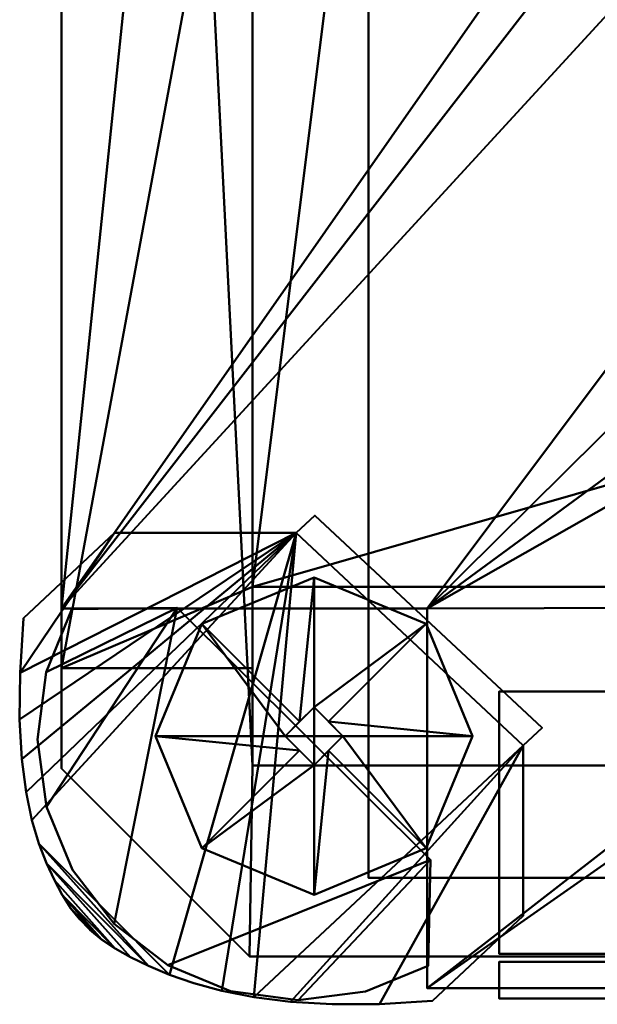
# Model space of a CAD drawing. Header units: millimetres. Extents: x -345 to 345, y -253 to 266.
# Tile 1 of 27: x -345 to -282, y -221 to -113. Entities that reach past the tile are written whole.
import ezdxf

# ---------------------------------------------------------------- set-up
doc = ezdxf.new("R2010")
doc.units = ezdxf.units.MM
doc.layers.add('A-GENM', color=13, linetype='Continuous', lineweight=30)
doc.layers.add('Q-SPCQ', color=91, linetype='Continuous', lineweight=30)

# ---------------------------------------------------------------- blocks, each defined once
blk = doc.blocks.new('Pieds - Pieds-571179-Vue 1')
at = {"layer": 'A-GENM', "lineweight": 40}
mesh = blk.add_polyface(dxfattribs=at)
corners = [(-21.85, 22.23, 2183.68), (-31.8, 12.92, 2183.68), (-32.18, 6.92, 2183.68), (-32.23, 1.81, 2183.68), (-31.99, -2.51, 2183.68), (-31.53, -6.15, 2183.68), (-30.89, -9.2, 2183.68), (-30.13, -11.75, 2183.68), (-29.29, -13.91, 2183.68), (-28.43, -15.76, 2183.68), (-27.56, -17.38, 2183.68), (-26.65, -18.81, 2183.68), (-25.65, -20.07, 2183.68), (-24.54, -21.2, 2183.68), (-23.26, -22.24, 2183.68), (-21.79, -23.23, 2183.68), (-20.09, -24.18, 2183.68), (-18.11, -25.14, 2183.68), (-15.82, -26.11, 2183.68), (-13.17, -27.04, 2183.68), (-10.11, -27.87, 2183.68), (-6.59, -28.57, 2183.68), (-2.58, -29.07, 2183.68), (1.99, -29.34, 2183.68), (7.15, -29.32, 2183.68), (12.96, -28.97, 2183.68), (22.9, -19.66, 2183.68), (22.9, -1.04, 2183.68), (24.99, 0.91, 2183.68), (0.09, 24.15, 2183.68), (-1.96, 22.23, 2183.68)]
mesh.append_faces([[corners[k] for k in face] for face in [(2, 0, 1)]], dxfattribs={"vtx0": -1})
mesh.append_faces([[corners[k] for k in face] for face in [(18, 30, 6, 7)]], dxfattribs={"vtx0": -1, "vtx1": -1, "vtx3": -1})
mesh.append_faces([[corners[k] for k in face] for face in [(27, 21, 22), (15, 9, 10), (16, 8, 9, 15)]], dxfattribs={"vtx0": -1, "vtx2": -1})
mesh.append_faces([[corners[k] for k in face] for face in [(30, 20, 21, 27)]], dxfattribs={"vtx0": -1, "vtx2": -1, "vtx3": -1})
mesh.append_faces([[corners[k] for k in face] for face in [(30, 3, 4, 5), (27, 22, 23, 24), (30, 18, 19, 20)]], dxfattribs={"vtx0": -1, "vtx3": -1})
mesh.append_faces([[corners[k] for k in face] for face in [(29, 30, 27, 28)]], dxfattribs={"vtx1": -1})
mesh.append_faces([[corners[k] for k in face] for face in [(16, 17, 8), (5, 6, 30)]], dxfattribs={"vtx1": -1, "vtx2": -1})
mesh.append_faces([[corners[k] for k in face] for face in [(30, 0, 2, 3), (7, 8, 17, 18), (10, 11, 14, 15)]], dxfattribs={"vtx1": -1, "vtx3": -1})
mesh.append_faces([[corners[k] for k in face] for face in [(24, 25, 26, 27), (11, 12, 13, 14)]], dxfattribs={"vtx3": -1})
mesh = blk.add_polyface(dxfattribs=at)
corners = [(-21.85, 22.23, 2182.28), (-1.96, 22.23, 2182.28), (0.09, 24.15, 2182.28), (24.99, 0.91, 2182.28), (22.9, -1.04, 2182.28), (22.9, -19.66, 2182.28), (12.96, -28.97, 2182.28), (7.15, -29.32, 2182.28), (1.99, -29.34, 2182.28), (-2.58, -29.07, 2182.28), (-6.59, -28.57, 2182.28), (-10.11, -27.87, 2182.28), (-13.17, -27.04, 2182.28), (-15.82, -26.11, 2182.28), (-18.11, -25.14, 2182.28), (-20.09, -24.18, 2182.28), (-21.79, -23.23, 2182.28), (-23.26, -22.24, 2182.28), (-24.54, -21.2, 2182.28), (-25.65, -20.07, 2182.28), (-26.65, -18.81, 2182.28), (-27.56, -17.38, 2182.28), (-28.43, -15.76, 2182.28), (-29.29, -13.91, 2182.28), (-30.13, -11.75, 2182.28), (-30.89, -9.2, 2182.28), (-31.53, -6.15, 2182.28), (-31.99, -2.51, 2182.28), (-32.23, 1.81, 2182.28), (-32.18, 6.92, 2182.28), (-31.8, 12.92, 2182.28)]
mesh.append_faces([[corners[k] for k in face] for face in [(4, 1, 2, 3)]], dxfattribs={"vtx0": -1})
mesh.append_faces([[corners[k] for k in face] for face in [(14, 24, 13), (11, 1, 10)]], dxfattribs={"vtx0": -1, "vtx1": -1})
mesh.append_faces([[corners[k] for k in face] for face in [(17, 20, 21)]], dxfattribs={"vtx0": -1, "vtx2": -1})
mesh.append_faces([[corners[k] for k in face] for face in [(13, 24, 25, 1), (4, 9, 10, 1)]], dxfattribs={"vtx0": -1, "vtx2": -1, "vtx3": -1})
mesh.append_faces([[corners[k] for k in face] for face in [(1, 25, 26, 27), (1, 27, 28, 29)]], dxfattribs={"vtx0": -1, "vtx3": -1})
mesh.append_faces([[corners[k] for k in face] for face in [(0, 1, 29, 30)]], dxfattribs={"vtx1": -1})
mesh.append_faces([[corners[k] for k in face] for face in [(12, 13, 1, 11), (8, 9, 4, 7)]], dxfattribs={"vtx1": -1, "vtx2": -1})
mesh.append_faces([[corners[k] for k in face] for face in [(21, 22, 16, 17), (23, 24, 14, 15), (22, 23, 15, 16)]], dxfattribs={"vtx1": -1, "vtx3": -1})
mesh.append_faces([[corners[k] for k in face] for face in [(18, 19, 20, 17), (5, 6, 7, 4)]], dxfattribs={"vtx2": -1})
mesh = blk.add_polyface(dxfattribs=at)
corners = [(0.09, 24.15, 2183.68), (0.09, 24.15, 2182.28), (-1.96, 22.23, 2182.28), (-1.96, 22.23, 2183.68)]
mesh.append_faces([[corners[k] for k in face] for face in [(0, 1, 2, 3)]])
mesh = blk.add_polyface(dxfattribs=at)
corners = [(24.99, 0.91, 2183.68), (24.99, 0.91, 2182.28), (0.09, 24.15, 2182.28), (0.09, 24.15, 2183.68)]
mesh.append_faces([[corners[k] for k in face] for face in [(0, 1, 2, 3)]])
mesh = blk.add_polyface(dxfattribs=at)
corners = [(-21.85, 22.23, 2183.68), (-21.85, 22.23, 2182.28), (-31.8, 12.92, 2182.28), (-31.8, 12.92, 2183.68)]
mesh.append_faces([[corners[k] for k in face] for face in [(0, 1, 2, 3)]])
mesh = blk.add_polyface(dxfattribs=at)
corners = [(-1.96, 22.23, 2183.68), (-1.96, 22.23, 2182.28), (-21.85, 22.23, 2182.28), (-21.85, 22.23, 2183.68)]
mesh.append_faces([[corners[k] for k in face] for face in [(0, 1, 2, 3)]])
mesh = blk.add_polyface(dxfattribs=at)
corners = [(-3.17, 0, 9.62), (0, 3.17, 9.62), (3.17, 0, 9.62), (17.35, 0), (12.27, 12.27), (0, 17.35), (-12.27, 12.27), (-17.35, 0), (1.59, 1.59, 9.62), (-1.59, 1.59, 9.62)]
mesh.append_faces([[corners[k] for k in face] for face in [(3, 8, 2), (0, 6, 7)]], dxfattribs={"vtx0": -1})
mesh.append_faces([[corners[k] for k in face] for face in [(5, 1, 4), (1, 5, 9)]], dxfattribs={"vtx0": -1, "vtx1": -1})
mesh.append_faces([[corners[k] for k in face] for face in [(4, 1, 8), (8, 3, 4), (6, 0, 9), (9, 5, 6)]], dxfattribs={"vtx0": -1, "vtx2": -1})
mesh = blk.add_polyface(dxfattribs=at)
corners = [(-17.35, 0), (-12.27, 12.27), (0, 17.35), (12.27, 12.27), (17.35, 0), (0, 0)]
mesh.append_faces([[corners[k] for k in face] for face in [(3, 4, 5, 2)]], dxfattribs={"vtx2": -1})
mesh.append_faces([[corners[k] for k in face] for face in [(5, 0, 1, 2)]], dxfattribs={"vtx3": -1})
mesh = blk.add_polyface(dxfattribs=at)
corners = [(-15, 14.05, 2181.83), (-26.5, 13.88, 2181.83), (-29.32, 7, 2181.83), (-30.27, -0.38, 2181.83), (-29.28, -7.75, 2181.83), (-26.43, -14.62, 2181.83), (-21.89, -20.52, 2181.83), (-16, -25.05, 2181.83), (-9.13, -27.91, 2181.83), (-1.75, -28.9, 2181.83), (5.62, -27.95, 2181.83), (12.51, -25.13, 2181.83), (12.75, -13.53, 2181.83)]
mesh.append_faces([[corners[k] for k in face] for face in [(2, 0, 1)]], dxfattribs={"vtx0": -1})
mesh.append_faces([[corners[k] for k in face] for face in [(12, 7, 8, 9), (0, 2, 3, 4)]], dxfattribs={"vtx0": -1, "vtx3": -1})
mesh.append_faces([[corners[k] for k in face] for face in [(5, 6, 0, 4)]], dxfattribs={"vtx1": -1, "vtx2": -1})
mesh.append_faces([[corners[k] for k in face] for face in [(12, 0, 6, 7)]], dxfattribs={"vtx1": -1, "vtx3": -1})
mesh.append_faces([[corners[k] for k in face] for face in [(10, 11, 12, 9)]], dxfattribs={"vtx2": -1})
mesh = blk.add_polyface(dxfattribs=at)
corners = [(-15, 14.05, 21.01), (12.75, -13.53, 21.01), (12.51, -25.13, 21.01), (5.62, -27.95, 21.01), (-1.75, -28.9, 21.01), (-9.13, -27.91, 21.01), (-16, -25.05, 21.01), (-21.89, -20.52, 21.01), (-26.43, -14.62, 21.01), (-29.28, -7.75, 21.01), (-30.27, -0.38, 21.01), (-29.32, 7, 21.01), (-26.5, 13.88, 21.01)]
mesh.append_faces([[corners[k] for k in face] for face in [(1, 6, 7, 0)]], dxfattribs={"vtx0": -1, "vtx2": -1})
mesh.append_faces([[corners[k] for k in face] for face in [(12, 0, 11), (3, 4, 1, 2)]], dxfattribs={"vtx1": -1})
mesh.append_faces([[corners[k] for k in face] for face in [(10, 11, 0, 9), (8, 9, 0, 7), (5, 6, 1, 4)]], dxfattribs={"vtx1": -1, "vtx2": -1})
mesh = blk.add_polyface(dxfattribs=at)
corners = [(-15, 14.05, 2181.83), (-15, 14.05, 21.01), (-26.5, 13.88, 21.01), (-26.5, 13.88, 2181.83)]
mesh.append_faces([[corners[k] for k in face] for face in [(0, 1, 2, 3)]])
mesh = blk.add_polyface(dxfattribs=at)
corners = [(12.75, -13.53, 2181.83), (12.75, -13.53, 21.01), (-15, 14.05, 21.01), (-15, 14.05, 2181.83)]
mesh.append_faces([[corners[k] for k in face] for face in [(0, 1, 2, 3)]])
mesh = blk.add_polyface(dxfattribs=at)
corners = [(12.51, -25.13, 2181.83), (5.62, -27.95, 2181.83), (-1.75, -28.9, 2181.83), (-9.13, -27.91, 2181.83), (-16, -25.05, 2181.83), (-21.89, -20.52, 2181.83), (-26.43, -14.62, 2181.83), (-29.28, -7.75, 2181.83), (-30.27, -0.38, 2181.83), (-29.32, 7, 2181.83), (-26.5, 13.88, 2181.83), (-26.5, 13.88, 21.01), (-29.32, 7, 21.01), (-30.27, -0.38, 21.01), (-29.28, -7.75, 21.01), (-26.43, -14.62, 21.01), (-21.89, -20.52, 21.01), (-16, -25.05, 21.01), (-9.13, -27.91, 21.01), (-1.75, -28.9, 21.01), (5.62, -27.95, 21.01), (12.51, -25.13, 21.01)]
mesh.append_faces([[corners[k] for k in face] for face in [(1, 20, 21, 0)]], dxfattribs={"vtx0": -1})
mesh.append_faces([[corners[k] for k in face] for face in [(9, 12, 13, 8), (7, 14, 15, 6), (8, 13, 14, 7), (6, 15, 16, 5), (4, 17, 18, 3), (2, 19, 20, 1), (3, 18, 19, 2), (17, 4, 5, 16)]], dxfattribs={"vtx0": -1, "vtx2": -1})
mesh.append_faces([[corners[k] for k in face] for face in [(10, 11, 12, 9)]], dxfattribs={"vtx2": -1})
mesh = blk.add_polyface(dxfattribs=at)
corners = [(12.96, -28.97, 2183.68), (7.15, -29.32, 2183.68), (1.99, -29.34, 2183.68), (-2.58, -29.07, 2183.68), (-6.59, -28.57, 2183.68), (-10.11, -27.87, 2183.68), (-13.17, -27.04, 2183.68), (-15.82, -26.11, 2183.68), (-18.11, -25.14, 2183.68), (-20.09, -24.18, 2183.68), (-21.79, -23.23, 2183.68), (-23.26, -22.24, 2183.68), (-24.54, -21.2, 2183.68), (-25.65, -20.07, 2183.68), (-26.65, -18.81, 2183.68), (-27.56, -17.38, 2183.68), (-28.43, -15.76, 2183.68), (-29.29, -13.91, 2183.68), (-30.13, -11.75, 2183.68), (-30.89, -9.2, 2183.68), (-31.53, -6.15, 2183.68), (-31.99, -2.51, 2183.68), (-32.23, 1.81, 2183.68), (-32.18, 6.92, 2183.68), (-31.8, 12.92, 2183.68), (-31.8, 12.92, 2182.28), (-32.18, 6.92, 2182.28), (-32.23, 1.81, 2182.28), (-31.99, -2.51, 2182.28), (-31.53, -6.15, 2182.28), (-30.89, -9.2, 2182.28), (-30.13, -11.75, 2182.28), (-29.29, -13.91, 2182.28), (-28.43, -15.76, 2182.28), (-27.56, -17.38, 2182.28), (-26.65, -18.81, 2182.28), (-25.65, -20.07, 2182.28), (-24.54, -21.2, 2182.28), (-23.26, -22.24, 2182.28), (-21.79, -23.23, 2182.28), (-20.09, -24.18, 2182.28), (-18.11, -25.14, 2182.28), (-15.82, -26.11, 2182.28), (-13.17, -27.04, 2182.28), (-10.11, -27.87, 2182.28), (-6.59, -28.57, 2182.28), (-2.58, -29.07, 2182.28), (1.99, -29.34, 2182.28), (7.15, -29.32, 2182.28), (12.96, -28.97, 2182.28)]
mesh.append_faces([[corners[k] for k in face] for face in [(41, 8, 9, 40), (42, 7, 8, 41), (40, 9, 10, 39), (39, 10, 11, 38), (43, 6, 7, 42), (47, 2, 3, 46), (48, 1, 2, 47), (45, 4, 5, 44), (46, 3, 4, 45), (44, 5, 6, 43)]], dxfattribs={"vtx0": -1, "vtx2": -1})
mesh.append_faces([[corners[k] for k in face] for face in [(22, 23, 26, 27), (20, 21, 28, 29), (21, 22, 27, 28), (19, 20, 29, 30), (17, 18, 31, 32), (16, 17, 32, 33), (14, 15, 34, 35), (15, 16, 33, 34), (18, 19, 30, 31), (13, 14, 35, 36), (36, 37, 12, 13), (37, 38, 11, 12)]], dxfattribs={"vtx1": -1, "vtx3": -1})
mesh.append_faces([[corners[k] for k in face] for face in [(49, 0, 1, 48)]], dxfattribs={"vtx2": -1})
mesh.append_faces([[corners[k] for k in face] for face in [(23, 24, 25, 26)]], dxfattribs={"vtx3": -1})
mesh = blk.add_polyface(dxfattribs=at)
corners = [(-3.17, 0, 21.01), (0, 3.17, 21.01), (3.17, 0, 21.01), (3.17, 0, 9.62), (0, 3.17, 9.62), (-3.17, 0, 9.62)]
mesh.append_faces([[corners[k] for k in face] for face in [(1, 2, 3, 4), (4, 5, 0, 1)]], dxfattribs={"vtx3": -1})
mesh = blk.add_polyface(dxfattribs=at)
corners = [(0, 0, 21.01), (3.17, 0, 21.01), (0, 3.17, 21.01), (-3.17, 0, 21.01)]
mesh.append_faces([[corners[k] for k in face] for face in [(0, 1, 2, 3)]])
mesh = blk.add_polyface(dxfattribs=at)
corners = [(3.17, 0, 9.62), (0, -3.17, 9.62), (-3.17, 0, 9.62), (-17.35, 0), (-12.27, -12.27), (0, -17.35), (12.27, -12.27), (17.35, 0), (-1.59, -1.59, 9.62), (1.59, -1.59, 9.62)]
mesh.append_faces([[corners[k] for k in face] for face in [(3, 8, 2), (0, 6, 7)]], dxfattribs={"vtx0": -1})
mesh.append_faces([[corners[k] for k in face] for face in [(5, 1, 4), (1, 5, 9)]], dxfattribs={"vtx0": -1, "vtx1": -1})
mesh.append_faces([[corners[k] for k in face] for face in [(4, 1, 8), (8, 3, 4), (6, 0, 9), (9, 5, 6)]], dxfattribs={"vtx0": -1, "vtx2": -1})
mesh = blk.add_polyface(dxfattribs=at)
corners = [(17.35, 0), (12.27, -12.27), (0, -17.35), (-12.27, -12.27), (-17.35, 0), (0, 0)]
mesh.append_faces([[corners[k] for k in face] for face in [(5, 2, 3, 4)]], dxfattribs={"vtx0": -1})
mesh.append_faces([[corners[k] for k in face] for face in [(5, 0, 1, 2)]], dxfattribs={"vtx3": -1})
mesh = blk.add_polyface(dxfattribs=at)
corners = [(22.9, -1.04, 2183.68), (22.9, -1.04, 2182.28), (24.99, 0.91, 2182.28), (24.99, 0.91, 2183.68)]
mesh.append_faces([[corners[k] for k in face] for face in [(0, 1, 2, 3)]])
mesh = blk.add_polyface(dxfattribs=at)
corners = [(3.17, 0, 21.01), (0, -3.17, 21.01), (-3.17, 0, 21.01), (-3.17, 0, 9.62), (0, -3.17, 9.62), (3.17, 0, 9.62)]
mesh.append_faces([[corners[k] for k in face] for face in [(1, 2, 3, 4), (4, 5, 0, 1)]], dxfattribs={"vtx3": -1})
mesh = blk.add_polyface(dxfattribs=at)
corners = [(0, 0, 21.01), (-3.17, 0, 21.01), (0, -3.17, 21.01), (3.17, 0, 21.01)]
mesh.append_faces([[corners[k] for k in face] for face in [(2, 3, 0, 1)]])
mesh = blk.add_polyface(dxfattribs=at)
corners = [(22.9, -19.66, 2183.68), (22.9, -19.66, 2182.28), (22.9, -1.04, 2182.28), (22.9, -1.04, 2183.68)]
mesh.append_faces([[corners[k] for k in face] for face in [(0, 1, 2, 3)]])
mesh = blk.add_polyface(dxfattribs=at)
corners = [(12.51, -25.13, 2181.83), (12.51, -25.13, 21.01), (12.75, -13.53, 21.01), (12.75, -13.53, 2181.83)]
mesh.append_faces([[corners[k] for k in face] for face in [(0, 1, 2, 3)]])
mesh = blk.add_polyface(dxfattribs=at)
corners = [(12.96, -28.97, 2183.68), (12.96, -28.97, 2182.28), (22.9, -19.66, 2182.28), (22.9, -19.66, 2183.68)]
mesh.append_faces([[corners[k] for k in face] for face in [(0, 1, 2, 3)]])
blk = doc.blocks.new('Porte - Porte-571128-Vue 1')
at = {"layer": 'A-GENM', "lineweight": 40}
mesh = blk.add_polyface(dxfattribs=at)
corners = [(293.9, 0, 167.24), (-292.4, 0, 167.24), (-292.4, 28.7, 167.24), (293.9, 28.7, 167.24)]
mesh.append_faces([[corners[k] for k in face] for face in [(0, 1, 2, 3)]])
mesh = blk.add_polyface(dxfattribs=at)
corners = [(-292.4, 0, 167.24), (-292.4, 0, 1816.46), (-292.4, 28.7, 1816.46), (-292.4, 28.7, 167.24)]
mesh.append_faces([[corners[k] for k in face] for face in [(0, 1, 2, 3)]])
mesh = blk.add_polyface(dxfattribs=at)
corners = [(-292.4, 0, 1816.46), (293.9, 0, 1816.46), (293.9, 28.7, 1816.46), (-292.4, 28.7, 1816.46)]
mesh.append_faces([[corners[k] for k in face] for face in [(0, 1, 2, 3)]])
mesh = blk.add_polyface(dxfattribs=at)
corners = [(293.9, 28.7, 167.24), (-292.4, 28.7, 167.24), (-292.4, 28.7, 1816.46), (293.9, 28.7, 1816.46), (253.5, 28.7, 1776.06), (-252, 28.7, 1776.06), (-252, 28.7, 207.64), (253.5, 28.7, 207.64)]
mesh.append_faces([[corners[k] for k in face] for face in [(2, 5, 6, 1), (1, 6, 7, 0)]], dxfattribs={"vtx0": -1, "vtx2": -1})
mesh.append_faces([[corners[k] for k in face] for face in [(4, 5, 2, 3), (7, 4, 3, 0)]], dxfattribs={"vtx1": -1, "vtx3": -1})
mesh = blk.add_polyface(dxfattribs=at)
corners = [(293.9, 0, 1816.46), (-292.4, 0, 1816.46), (-292.4, 0, 167.24), (293.9, 0, 167.24), (270.7, 0, 190.44), (-269.2, 0, 190.44), (-269.2, 0, 1793.26), (270.7, 0, 1793.26)]
mesh.append_faces([[corners[k] for k in face] for face in [(2, 5, 6, 1), (1, 6, 7, 0)]], dxfattribs={"vtx0": -1, "vtx2": -1})
mesh.append_faces([[corners[k] for k in face] for face in [(4, 5, 2, 3), (7, 4, 3, 0)]], dxfattribs={"vtx1": -1, "vtx3": -1})
at = {"layer": 'A-GENM', "lineweight": 40, "transparency": 33554458}
mesh = blk.add_polyface(dxfattribs=at)
corners = [(293.9, -0.9, 167.24), (-292.4, -0.9, 167.24), (-292.4, -0.9, 1816.46), (293.9, -0.9, 1816.46)]
mesh.append_faces([[corners[k] for k in face] for face in [(0, 1, 2, 3)]])
mesh = blk.add_polyface(dxfattribs=at)
corners = [(293.9, -0.9, 167.24), (293.9, -4.9, 167.24), (-292.4, -4.9, 167.24), (-292.4, -0.9, 167.24)]
mesh.append_faces([[corners[k] for k in face] for face in [(0, 1, 2, 3)]])
mesh = blk.add_polyface(dxfattribs=at)
corners = [(-292.4, -0.9, 167.24), (-292.4, -4.9, 167.24), (-292.4, -4.9, 1816.46), (-292.4, -0.9, 1816.46)]
mesh.append_faces([[corners[k] for k in face] for face in [(0, 1, 2, 3)]])
mesh = blk.add_polyface(dxfattribs=at)
corners = [(-292.4, -0.9, 1816.46), (-292.4, -4.9, 1816.46), (293.9, -4.9, 1816.46), (293.9, -0.9, 1816.46)]
mesh.append_faces([[corners[k] for k in face] for face in [(0, 1, 2, 3)]])
mesh = blk.add_polyface(dxfattribs=at)
corners = [(-292.4, -4.9, 1816.46), (-292.4, -4.9, 167.24), (293.9, -4.9, 167.24), (293.9, -4.9, 1816.46)]
mesh.append_faces([[corners[k] for k in face] for face in [(0, 1, 2, 3)]])
blk = doc.blocks.new('CombinaisonGéomFamille_573596-Vue 1')
at = {"layer": 'Q-SPCQ', "lineweight": 40}
mesh = blk.add_polyface(dxfattribs=at)
corners = [(300.95, 241.51, 2182.39), (-300.95, 241.51, 2182.39), (-300.95, 202.93, 2182.39), (-340.31, 202.93, 2182.39), (-340.31, -177.81, 2182.39), (-300.31, -177.81, 2182.39), (-300.31, -219.35, 2182.39), (301.5, -219.35, 2182.39), (301.5, -176.07, 2182.39), (342.07, -176.07, 2182.39), (342.07, 208.61, 2182.39), (300.95, 208.61, 2182.39), (-91.67, -41.4, 2182.39), (-94.1, -59.87, 2182.39), (-101.23, -77.08, 2182.39), (-112.57, -91.86, 2182.39), (-127.34, -103.2, 2182.39), (-144.55, -110.33, 2182.39), (-163.02, -112.76, 2182.39), (-181.49, -110.33, 2182.39), (-198.7, -103.2, 2182.39), (-213.48, -91.86, 2182.39), (-224.82, -77.08, 2182.39), (-231.95, -59.87, 2182.39), (-234.38, -41.4, 2182.39), (-231.95, -22.94, 2182.39), (-224.82, -5.73, 2182.39), (-213.48, 9.05, 2182.39), (-198.7, 20.39, 2182.39), (-181.49, 27.52, 2182.39), (-163.02, 29.95, 2182.39), (-144.55, 27.52, 2182.39), (-127.34, 20.39, 2182.39), (-112.57, 9.05, 2182.39), (-101.23, -5.73, 2182.39), (-94.1, -22.94, 2182.39)]
mesh.append_faces([[corners[k] for k in face] for face in [(28, 2, 27), (20, 5, 19), (18, 6, 17)]], dxfattribs={"vtx0": -1, "vtx1": -1})
mesh.append_faces([[corners[k] for k in face] for face in [(2, 30, 31, 1), (1, 31, 32, 0), (14, 7, 8, 13), (8, 12, 13), (8, 35, 12), (7, 16, 17, 6), (6, 18, 19, 5), (5, 22, 23, 4), (5, 21, 22)]], dxfattribs={"vtx0": -1, "vtx2": -1})
mesh.append_faces([[corners[k] for k in face] for face in [(8, 10, 11, 35)]], dxfattribs={"vtx0": -1, "vtx2": -1, "vtx3": -1})
mesh.append_faces([[corners[k] for k in face] for face in [(34, 35, 11), (33, 34, 11), (15, 16, 7), (14, 15, 7), (28, 29, 2), (24, 25, 4), (29, 30, 2), (20, 21, 5), (23, 24, 4)]], dxfattribs={"vtx1": -1, "vtx2": -1})
mesh.append_faces([[corners[k] for k in face] for face in [(11, 0, 32, 33), (26, 27, 2, 3), (25, 26, 3, 4)]], dxfattribs={"vtx1": -1, "vtx3": -1})
mesh.append_faces([[corners[k] for k in face] for face in [(8, 9, 10)]], dxfattribs={"vtx2": -1})
mesh = blk.add_polyface(dxfattribs=at)
corners = [(300.95, 241.51, 1828.68), (300.95, 208.61, 1828.68), (342.07, 208.61, 1828.68), (342.07, -176.07, 1828.68), (301.5, -176.07, 1828.68), (301.5, -219.35, 1828.68), (-300.31, -219.35, 1828.68), (-300.31, -177.81, 1828.68), (-340.31, -177.81, 1828.68), (-340.31, 202.93, 1828.68), (-300.95, 202.93, 1828.68), (-300.95, 241.51, 1828.68)]
mesh.append_faces([[corners[k] for k in face] for face in [(1, 10, 11, 0), (4, 1, 2, 3)]], dxfattribs={"vtx0": -1})
mesh.append_faces([[corners[k] for k in face] for face in [(4, 10, 1)]], dxfattribs={"vtx0": -1, "vtx1": -1, "vtx2": -1})
mesh.append_faces([[corners[k] for k in face] for face in [(10, 4, 7, 8)]], dxfattribs={"vtx0": -1, "vtx1": -1, "vtx3": -1})
mesh.append_faces([[corners[k] for k in face] for face in [(9, 10, 8)]], dxfattribs={"vtx1": -1})
mesh.append_faces([[corners[k] for k in face] for face in [(5, 6, 7, 4)]], dxfattribs={"vtx2": -1})
mesh = blk.add_polyface(dxfattribs=at)
corners = [(-340.31, 202.93, 2182.39), (-340.31, 202.93, 1828.68), (-340.31, -177.81, 1828.68), (-340.31, -177.81, 2182.39)]
mesh.append_faces([[corners[k] for k in face] for face in [(0, 1, 2, 3)]])
mesh = blk.add_polyface(dxfattribs=at)
corners = [(-340.31, -177.81, 2182.39), (-340.31, -177.81, 1828.68), (-300.31, -177.81, 1828.68), (-300.31, -177.81, 2182.39)]
mesh.append_faces([[corners[k] for k in face] for face in [(0, 1, 2, 3)]])
mesh = blk.add_polyface(dxfattribs=at)
corners = [(-300.31, -177.81, 2182.39), (-300.31, -177.81, 1828.68), (-300.31, -219.35, 1828.68), (-300.31, -219.35, 2182.39)]
mesh.append_faces([[corners[k] for k in face] for face in [(0, 1, 2, 3)]])
mesh = blk.add_polyface(dxfattribs=at)
corners = [(-300.31, -219.35, 2182.39), (-300.31, -219.35, 1828.68), (301.5, -219.35, 1828.68), (301.5, -219.35, 2182.39)]
mesh.append_faces([[corners[k] for k in face] for face in [(0, 1, 2, 3)]])

msp = doc.modelspace()

# ---------------------------------------------------------------- block references
at = {"layer": 'A-GENM', "lineweight": 40}
for name, p in [('CombinaisonGéomFamille_573596-Vue 1', (0, 0)), ('Pieds - Pieds-571179-Vue 1', (-312.68, -191.76)), ('Porte - Porte-571128-Vue 1', (0, -215.57))]:
    msp.add_blockref(name, p, dxfattribs=at)

# ---------------------------------------------------------------- meshes
at = {"layer": 'Q-SPCQ', "lineweight": 40}
mesh = msp.add_polyface(dxfattribs=at)
corners = [(-279.61, -164.01, 1828.68), (-279.61, 143.23, 1828.68), (281.07, 142.69, 1828.68), (281.07, -164.01, 1828.68), (261.11, -164.01, 1828.68), (261.11, -175.44, 1828.68), (321.19, -175.44, 1828.68), (321.19, -184.34, 1828.68), (342.07, -184.34, 1828.68), (342.07, 220.5, 1828.68), (321.1, 241.48, 1828.68), (-319.33, 241.48, 1828.68), (-340.31, 220.5, 1828.68), (-340.31, -184.34, 1828.68), (-319.42, -184.34, 1828.68), (-319.42, -175.44, 1828.68), (-259.92, -175.44, 1828.68), (-259.92, -164.01, 1828.68)]
mesh.append_faces([[corners[k] for k in face] for face in [(0, 15, 16, 17)]], dxfattribs={"vtx0": -1})
mesh.append_faces([[corners[k] for k in face] for face in [(3, 6, 2)]], dxfattribs={"vtx0": -1, "vtx1": -1})
mesh.append_faces([[corners[k] for k in face] for face in [(13, 15, 1)]], dxfattribs={"vtx0": -1, "vtx1": -1, "vtx2": -1})
mesh.append_faces([[corners[k] for k in face] for face in [(2, 6, 8, 9)]], dxfattribs={"vtx0": -1, "vtx1": -1, "vtx3": -1})
mesh.append_faces([[corners[k] for k in face] for face in [(15, 0, 1), (2, 9, 10, 1)]], dxfattribs={"vtx0": -1, "vtx2": -1})
mesh.append_faces([[corners[k] for k in face] for face in [(1, 11, 12, 13)]], dxfattribs={"vtx0": -1, "vtx3": -1})
mesh.append_faces([[corners[k] for k in face] for face in [(7, 8, 6), (5, 6, 3, 4)]], dxfattribs={"vtx1": -1})
mesh.append_faces([[corners[k] for k in face] for face in [(10, 11, 1)]], dxfattribs={"vtx1": -1, "vtx2": -1})
mesh.append_faces([[corners[k] for k in face] for face in [(13, 14, 15)]], dxfattribs={"vtx2": -1})
mesh = msp.add_polyface(dxfattribs=at)
corners = [(-279.61, -164.01, 81.06), (-259.92, -164.01, 81.06), (-259.92, -175.44, 81.06), (-319.42, -175.44, 81.06), (-319.42, -184.34, 81.06), (-340.31, -184.34, 81.06), (-340.31, 220.5, 81.06), (-319.33, 241.48, 81.06), (321.1, 241.48, 81.06), (342.07, 220.5, 81.06), (342.07, -184.34, 81.06), (321.19, -184.34, 81.06), (321.19, -175.44, 81.06), (261.11, -175.44, 81.06), (261.11, -164.01, 81.06), (281.07, -164.01, 81.06), (281.07, 142.69, 81.06), (-279.61, 143.23, 81.06)]
mesh.append_faces([[corners[k] for k in face] for face in [(0, 3, 17)]], dxfattribs={"vtx0": -1, "vtx1": -1})
mesh.append_faces([[corners[k] for k in face] for face in [(12, 16, 10)]], dxfattribs={"vtx0": -1, "vtx1": -1, "vtx2": -1})
mesh.append_faces([[corners[k] for k in face] for face in [(12, 15, 16), (8, 16, 17)]], dxfattribs={"vtx0": -1, "vtx2": -1})
mesh.append_faces([[corners[k] for k in face] for face in [(16, 8, 9, 10), (17, 6, 7, 8)]], dxfattribs={"vtx0": -1, "vtx3": -1})
mesh.append_faces([[corners[k] for k in face] for face in [(5, 6, 17, 3)]], dxfattribs={"vtx1": -1, "vtx2": -1, "vtx3": -1})
mesh.append_faces([[corners[k] for k in face] for face in [(13, 14, 15, 12), (10, 11, 12), (3, 4, 5)]], dxfattribs={"vtx2": -1})
mesh.append_faces([[corners[k] for k in face] for face in [(0, 1, 2, 3)]], dxfattribs={"vtx3": -1})
mesh = msp.add_polyface(dxfattribs=at)
corners = [(-306.71, 221.04, 150.42), (-306.71, -207.26, 150.42), (308.12, -207.26, 150.42), (308.12, 221.04, 150.42)]
mesh.append_faces([[corners[k] for k in face] for face in [(0, 1, 2, 3)]])
mesh = msp.add_polyface(dxfattribs=at)
corners = [(308.12, -207.26, 146.21), (-306.71, -207.26, 146.21), (-306.71, 221.04, 146.21), (308.12, 221.04, 146.21)]
mesh.append_faces([[corners[k] for k in face] for face in [(0, 1, 2, 3)]])
mesh = msp.add_polyface(dxfattribs=at)
corners = [(-306.71, 221.04, 150.42), (-306.71, 221.04, 146.21), (-306.71, -207.26, 146.21), (-306.71, -207.26, 150.42)]
mesh.append_faces([[corners[k] for k in face] for face in [(0, 1, 2, 3)]])
mesh = msp.add_polyface(dxfattribs=at)
corners = [(-340.31, 220.5, 1828.68), (-340.31, 220.5, 81.06), (-340.31, -184.34, 81.06), (-340.31, -184.34, 1828.68)]
mesh.append_faces([[corners[k] for k in face] for face in [(0, 1, 2, 3)]])
mesh = msp.add_polyface(dxfattribs=at)
corners = [(-340.31, 220.5, 172.97), (-340.31, -195.31, 172.97), (-319.75, -215.87, 172.97), (318.92, -215.87, 172.97), (342.07, -192.72, 172.97), (342.07, 220.5, 172.97), (321.19, 220.5, 172.97), (321.19, -194.98, 172.97), (-319.42, -194.98, 172.97), (-319.42, 220.5, 172.97)]
mesh.append_faces([[corners[k] for k in face] for face in [(3, 7, 8, 2), (7, 3, 4)]], dxfattribs={"vtx0": -1, "vtx2": -1})
mesh.append_faces([[corners[k] for k in face] for face in [(9, 0, 8)]], dxfattribs={"vtx1": -1})
mesh.append_faces([[corners[k] for k in face] for face in [(1, 2, 8, 0)]], dxfattribs={"vtx1": -1, "vtx2": -1})
mesh.append_faces([[corners[k] for k in face] for face in [(4, 5, 6, 7)]], dxfattribs={"vtx3": -1})
mesh = msp.add_polyface(dxfattribs=at)
corners = [(-340.31, 220.5, 19.29), (-319.42, 220.5, 19.29), (-319.42, -194.98, 19.29), (321.19, -194.98, 19.29), (321.19, 220.5, 19.29), (342.07, 220.5, 19.29), (342.07, -192.72, 19.29), (318.92, -215.87, 19.29), (-319.75, -215.87, 19.29), (-340.31, -195.31, 19.29)]
mesh.append_faces([[corners[k] for k in face] for face in [(7, 3, 6)]], dxfattribs={"vtx0": -1, "vtx1": -1})
mesh.append_faces([[corners[k] for k in face] for face in [(2, 8, 9, 0)]], dxfattribs={"vtx0": -1, "vtx3": -1})
mesh.append_faces([[corners[k] for k in face] for face in [(1, 2, 0)]], dxfattribs={"vtx1": -1})
mesh.append_faces([[corners[k] for k in face] for face in [(2, 3, 7, 8)]], dxfattribs={"vtx1": -1, "vtx3": -1})
mesh.append_faces([[corners[k] for k in face] for face in [(4, 5, 6, 3)]], dxfattribs={"vtx2": -1})
mesh = msp.add_polyface(dxfattribs=at)
corners = [(-340.31, 220.5, 172.97), (-340.31, 220.5, 19.29), (-340.31, -195.31, 19.29), (-340.31, -195.31, 172.97)]
mesh.append_faces([[corners[k] for k in face] for face in [(0, 1, 2, 3)]])
mesh = msp.add_polyface(dxfattribs=at)
corners = [(-319.42, -194.98, 172.97), (-319.42, -194.98, 19.29), (-319.42, 220.5, 19.29), (-319.42, 220.5, 172.97)]
mesh.append_faces([[corners[k] for k in face] for face in [(0, 1, 2, 3)]])
mesh = msp.add_polyface(dxfattribs=at)
corners = [(-319.42, -184.34, 1828.68), (-319.42, -184.34, 81.06), (-319.42, -175.44, 81.06), (-319.42, -175.44, 1828.68)]
mesh.append_faces([[corners[k] for k in face] for face in [(0, 1, 2, 3)]])
mesh = msp.add_polyface(dxfattribs=at)
corners = [(-319.42, -175.44, 1828.68), (-319.42, -175.44, 81.06), (-259.92, -175.44, 81.06), (-259.92, -175.44, 1828.68)]
mesh.append_faces([[corners[k] for k in face] for face in [(0, 1, 2, 3)]])
mesh = msp.add_polyface(dxfattribs=at)
corners = [(-340.31, -184.34, 1828.68), (-340.31, -184.34, 81.06), (-319.42, -184.34, 81.06), (-319.42, -184.34, 1828.68)]
mesh.append_faces([[corners[k] for k in face] for face in [(0, 1, 2, 3)]])
mesh = msp.add_polyface(dxfattribs=at)
corners = [(-340.31, -195.31, 172.97), (-340.31, -195.31, 19.29), (-319.75, -215.87, 19.29), (-319.75, -215.87, 172.97)]
mesh.append_faces([[corners[k] for k in face] for face in [(0, 1, 2, 3)]])
mesh = msp.add_polyface(dxfattribs=at)
corners = [(321.19, -194.98, 172.97), (321.19, -194.98, 19.29), (-319.42, -194.98, 19.29), (-319.42, -194.98, 172.97)]
mesh.append_faces([[corners[k] for k in face] for face in [(0, 1, 2, 3)]])
mesh = msp.add_polyface(dxfattribs=at)
corners = [(-306.71, -207.26, 150.42), (-306.71, -207.26, 146.21), (308.12, -207.26, 146.21), (308.12, -207.26, 150.42)]
mesh.append_faces([[corners[k] for k in face] for face in [(0, 1, 2, 3)]])
mesh = msp.add_polyface(dxfattribs=at)
corners = [(-319.75, -215.87, 172.97), (-319.75, -215.87, 19.29), (318.92, -215.87, 19.29), (318.92, -215.87, 172.97)]
mesh.append_faces([[corners[k] for k in face] for face in [(0, 1, 2, 3)]])
at = {"layer": 'Q-SPCQ', "lineweight": 40, "transparency": 33554458}
mesh = msp.add_polyface(dxfattribs=at)
corners = [(293.9, -216.47, 167.24), (-292.4, -216.47, 167.24), (-292.4, -216.47, 1816.46), (293.9, -216.47, 1816.46)]
mesh.append_faces([[corners[k] for k in face] for face in [(0, 1, 2, 3)]])
mesh = msp.add_polyface(dxfattribs=at)
corners = [(293.9, -216.47, 167.24), (293.9, -220.47, 167.24), (-292.4, -220.47, 167.24), (-292.4, -216.47, 167.24)]
mesh.append_faces([[corners[k] for k in face] for face in [(0, 1, 2, 3)]])
mesh = msp.add_polyface(dxfattribs=at)
corners = [(-292.4, -216.47, 167.24), (-292.4, -220.47, 167.24), (-292.4, -220.47, 1816.46), (-292.4, -216.47, 1816.46)]
mesh.append_faces([[corners[k] for k in face] for face in [(0, 1, 2, 3)]])
mesh = msp.add_polyface(dxfattribs=at)
corners = [(-292.4, -216.47, 1816.46), (-292.4, -220.47, 1816.46), (293.9, -220.47, 1816.46), (293.9, -216.47, 1816.46)]
mesh.append_faces([[corners[k] for k in face] for face in [(0, 1, 2, 3)]])
mesh = msp.add_polyface(dxfattribs=at)
corners = [(-292.4, -220.47, 1816.46), (-292.4, -220.47, 167.24), (293.9, -220.47, 167.24), (293.9, -220.47, 1816.46)]
mesh.append_faces([[corners[k] for k in face] for face in [(0, 1, 2, 3)]])

doc.saveas('drawing.dxf')
